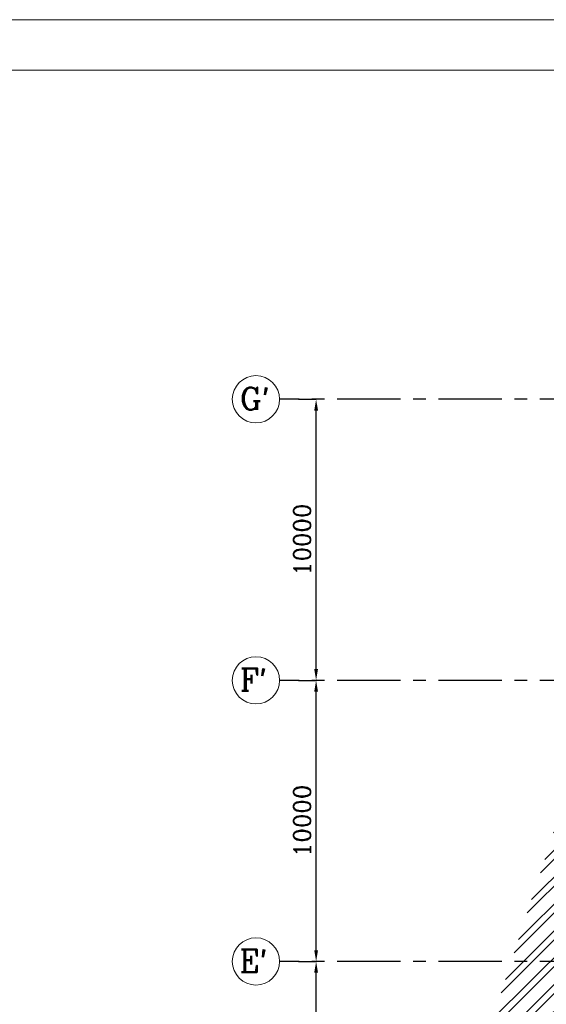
# Model space of a CAD drawing. Header units: inches. Extents: x 0 to 1564127, y -23460 to 23144100.
# Tile 174 of 215: x 1430474 to 1449195, y 159200 to 194229. Entities that reach past the tile are written whole.
import ezdxf

# ---------------------------------------------------------------- set-up
doc = ezdxf.new("R2010")
doc.units = ezdxf.units.IN
doc.header["$LTSCALE"] = 1800
doc.header["$MEASUREMENT"] = 0
doc.linetypes.add('CENTER', pattern=[2, 1.25, -0.25, 0.25, -0.25])
doc.layers.get('0').update_dxf_attribs({"color": 253, "lineweight": 9})
for name, color, linetype in [('DIM', 4, 'Continuous'), ('GRID', 251, 'CENTER'), ('TEXT', 3, 'Continuous')]:
    doc.layers.add(name, color=color, linetype=linetype)
doc.styles.add('ROMANC', font='ROMANC.SHX')
doc.styles.add('ROMANT', font='romant')
doc.dimstyles.new('K2', dxfattribs={"dimtxt": 600, "dimasz": 400, "dimexe": 200, "dimexo": 200, "dimgap": 200, "dimtad": 1, "dimdec": 0, "dimzin": 0, "dimdsep": 46, "dimtxsty": 'ROMANC', "dimcen": 0.09, "dimclrd": 256, "dimclrt": 4, "dimadec": 0, "dimazin": 0, "dimtfac": 1, "dimtdec": 0, "dimtofl": 0, "dimtmove": 1, "dimatfit": 3, "dimfxl": 0.18, "dimtolj": 1, "dimtzin": 0, "dimarcsym": 0})

# ---------------------------------------------------------------- blocks, each defined once
blk = doc.blocks.new('BORDER')
blk.add_line((1, 1), (0, 1))
blk = doc.blocks.new('*D1027')
at = {"layer": 'Defpoints', "color": 0, "transparency": 16777216}
for p in [(1440382, 160725), (1441012, 160725), (1440382, 148725)]:
    blk.add_point(p, dxfattribs=at)
at = {"layer": 'DIM', "color": 0, "lineweight": -2, "transparency": 16777216}
for p, q in [((1440382, 160725), (1441012, 160725)), ((1440382, 148725), (1441012, 148725))]:
    blk.add_line(p, q, dxfattribs=at)
at = {"layer": 'DIM', "lineweight": -2, "transparency": 16777216}
blk.add_line((1441012, 149125), (1441012, 160325), dxfattribs=at)
at = {"layer": 'DIM', "transparency": 16777216}
for points in [[(1440945, 160325), (1441079, 160325), (1441012, 160725)], [(1440945, 149125), (1441079, 149125), (1441012, 148725)]]:
    blk.add_solid(points, dxfattribs=at)
at = {"layer": 'DIM', "color": 4, "transparency": 16777216, "insert": (1440512, 154725), "char_height": 600, "attachment_point": 5, "rotation": 90, "style": 'ROMANC'}
blk.add_mtext('\\A1;12000', dxfattribs=at)
blk = doc.blocks.new('*D1028')
at = {"layer": 'Defpoints', "color": 0, "transparency": 16777216}
for p in [(1440382, 170725), (1441012, 170725), (1440382, 160725)]:
    blk.add_point(p, dxfattribs=at)
at = {"layer": 'DIM', "color": 0, "lineweight": -2, "transparency": 16777216}
for p, q in [((1440382, 170725), (1441012, 170725)), ((1440382, 160725), (1441012, 160725))]:
    blk.add_line(p, q, dxfattribs=at)
at = {"layer": 'DIM', "lineweight": -2, "transparency": 16777216}
blk.add_line((1441012, 161125), (1441012, 170325), dxfattribs=at)
at = {"layer": 'DIM', "transparency": 16777216}
for points in [[(1440945, 170325), (1441079, 170325), (1441012, 170725)], [(1440945, 161125), (1441079, 161125), (1441012, 160725)]]:
    blk.add_solid(points, dxfattribs=at)
at = {"layer": 'DIM', "color": 4, "transparency": 16777216, "insert": (1440512, 165725), "char_height": 600, "attachment_point": 5, "rotation": 90, "style": 'ROMANC'}
blk.add_mtext('\\A1;10000', dxfattribs=at)
blk = doc.blocks.new('*D1029')
at = {"layer": 'Defpoints', "color": 0, "transparency": 16777216}
for p in [(1440382, 180725), (1441012, 180725), (1440382, 170725)]:
    blk.add_point(p, dxfattribs=at)
at = {"layer": 'DIM', "color": 0, "lineweight": -2, "transparency": 16777216}
for p, q in [((1440382, 180725), (1441012, 180725)), ((1440382, 170725), (1441012, 170725))]:
    blk.add_line(p, q, dxfattribs=at)
at = {"layer": 'DIM', "lineweight": -2, "transparency": 16777216}
blk.add_line((1441012, 171125), (1441012, 180325), dxfattribs=at)
at = {"layer": 'DIM', "transparency": 16777216}
for points in [[(1440945, 180325), (1441079, 180325), (1441012, 180725)], [(1440945, 171125), (1441079, 171125), (1441012, 170725)]]:
    blk.add_solid(points, dxfattribs=at)
at = {"layer": 'DIM', "color": 4, "transparency": 16777216, "insert": (1440512, 175725), "char_height": 600, "attachment_point": 5, "rotation": 90, "style": 'ROMANC'}
blk.add_mtext('\\A1;10000', dxfattribs=at)

msp = doc.modelspace()

# ---------------------------------------------------------------- hatches: boundary and pattern name
h = msp.add_hatch()
h.set_pattern_fill('ANSI32', color=256, scale=1800, style=0)
h.set_pattern_definition([(45, (1295337.1, 1000), (-477.297, 477.297), []), (45, (1295655.3, 1000), (-477.297, 477.297), [])])
edge = h.paths.add_edge_path()
edge.add_line((1444297.82, 149590.31), (1454797.82, 149590.31))
edge.add_line((1444527.82, 149360.31), (1455027.82, 149360.31))
edge.add_line((1455027.82, 149360.31), (1455027.82, 181360.31))
edge.add_line((1454797.82, 149590.31), (1454797.82, 181590.31))

# ---------------------------------------------------------------- linework, layer by layer
msp.add_line((1562327.3, 192428.64), (1387577.3, 192428.64))
msp.add_lwpolyline([(1564127.3, 194228.64), (1385777.3, 194228.64), (1385777.3, 68078.64), (1564127.3, 68078.64)], close=True)
for centre in [(1438872.48, 180725.31), (1438872.48, 180725.31), (1438872.48, 170725.31), (1438872.48, 170725.31), (1438872.48, 160725.31), (1438872.48, 160725.31)]:
    msp.add_circle(centre, 840.34)
at = {"layer": 'GRID'}
for p, q in [((1480012.82, 180725.31), (1439712.82, 180725.31)), ((1480012.82, 170725.31), (1439712.82, 170725.31)), ((1480012.82, 160725.31), (1439712.82, 160725.31))]:
    msp.add_line(p, q, dxfattribs=at)

# ---------------------------------------------------------------- block references
at = {"xscale": 178350, "yscale": 126150, "zscale": 178350}
msp.add_blockref('BORDER', (1385777.3, 68078.64), dxfattribs=at)

# ---------------------------------------------------------------- texts
at = {"layer": 'TEXT', "style": 'ROMANC'}
for s, p in [("G'", (1438302.87, 180349.25)), ("F'", (1438302.87, 170349.25)), ("E'", (1438289.12, 160349.25))]:
    msp.add_text(s, height=800, dxfattribs=at).set_placement(p)

# ---------------------------------------------------------------- dimensions: what is measured, and where the dimension line sits
at = {"layer": 'DIM'}
for base, p1, p2, picture, middle in [((1441011.98, 180725.31), (1440382.34, 170725.31), (1440382.34, 180725.31), '*D1029', (1440511.98, 175725.31)), ((1441011.98, 170725.31), (1440382.34, 160725.31), (1440382.34, 170725.31), '*D1028', (1440511.98, 165725.31)), ((1441011.98, 160725.31), (1440382.34, 148725.31), (1440382.34, 160725.31), '*D1027', (1440511.98, 154725.31))]:
    dim = msp.add_linear_dim(base=base, p1=p1, p2=p2, angle=90, dimstyle='K2', override={"dimexe": 0, "dimexo": 0}, dxfattribs=at)
    dim.commit()
    dim.dimension.update_dxf_attribs({"geometry": picture, "text_midpoint": middle})

# ---------------------------------------------------------------- next in the draw order: texts
at = {"layer": 'TEXT', "insert": (540290.52, 165866.14), "char_height": 500, "attachment_point": 1, "style": 'ROMANT', "bg_fill": 3, "box_fill_scale": 1, "bg_fill_color": 256, "bg_fill_transparency": 0}
msp.add_mtext_dynamic_manual_height_columns('\\pi1300.3;{\\W0.85;CONTROL \\P\\pi865.22;EQUIPMENT \\P\\pi1877.1;ROOM\\P\\pi450.34;(FOR UNIT#1)}', width=5535.2004, gutter_width=1, heights=[0], dxfattribs=at)

doc.saveas('drawing.dxf')
